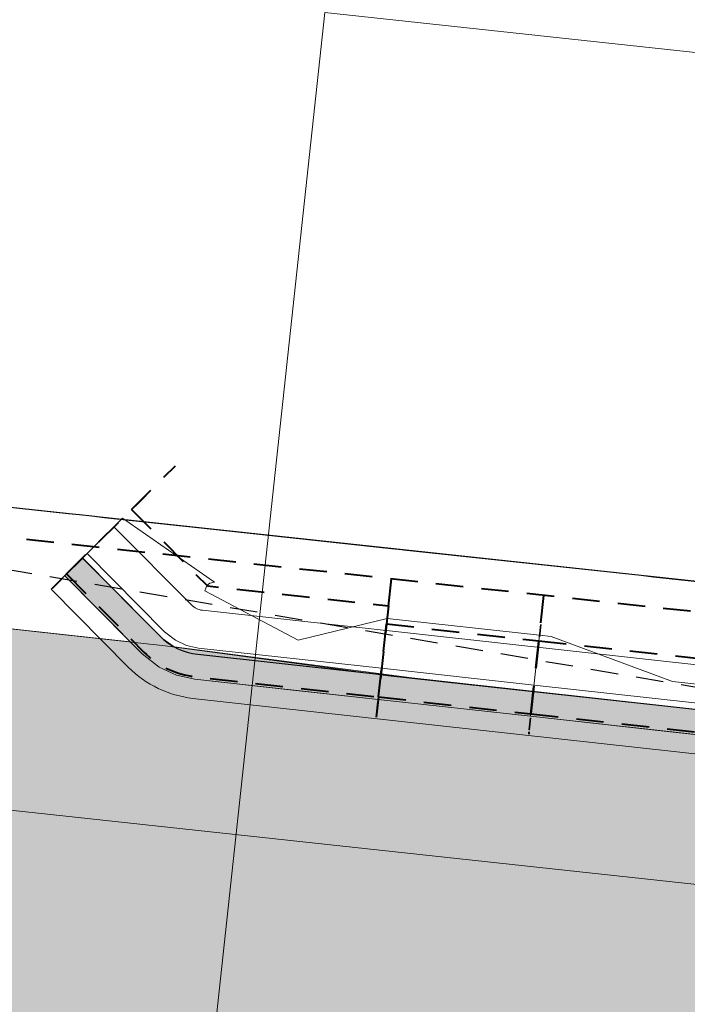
# Model space of a CAD drawing. Extents: x -11 to 1364399, y -11 to 423796.
# Tile 30 of 55: x 1364092 to 1364146, y 423115 to 423194. Entities that reach past the tile are written whole.
import ezdxf

# ---------------------------------------------------------------- set-up
doc = ezdxf.new("R2010")
doc.units = 0
doc.header["$MEASUREMENT"] = 0
doc.linetypes.add('DGN Style 2', pattern=[3.645058, 2.187035, -1.458023])
doc.linetypes.add('DGN Style 3', pattern=[5.103081, 3.645058, -1.458023])
for name, color, linetype, lineweight, plot in [('CM_Corridor_Conceptual (Construction)', 7, 'Continuous', 0, False), ('CM_Corridor_Final (Construction)', 7, 'Continuous', 30, False), ('CM_Corridor_Point_Control (Construction)', 7, 'Continuous', 0, False), ('CM_Corridor_Range_Conceptual (Construction)', 1, 'DGN Style 3', 30, False), ('CM_Corridor_Range_Final (Construction)', 1, 'DGN Style 2', 30, False)]:
    doc.layers.add(name, color=color, linetype=linetype, lineweight=lineweight, plot=plot)
for name, color, linetype, lineweight in [('DT_P_Tie', 94, 'Continuous', 0), ('MD_P_DNC (Construction)', 6, 'DGN Style 2', 30), ('PV_P_Curb', 120, 'Continuous', 13), ('PV_P_EOP', 7, 'Continuous', 30), ('PV_P_Saw_Cut_Line', 62, 'Continuous', 13), ('SC_Shading2', 9, 'Continuous', 0)]:
    doc.layers.add(name, color=color, linetype=linetype, lineweight=lineweight)

# ---------------------------------------------------------------- blocks, each defined once
blk = doc.blocks.new('*U71', base_point=(1364009.614, 423109.902))
at = {"layer": 'CM_Corridor_Final (Construction)', "transparency": 33554559, "flags": 128}
blk.add_lwpolyline([(1364075.274, 423156.633), (1364096.263, 423154.365), (1364097.147, 423154.27), (1364098.141, 423154.162), (1364099.136, 423154.055), (1364100.13, 423153.948), (1364101.124, 423153.84), (1364102.118, 423153.733), (1364103.113, 423153.625), (1364104.107, 423153.518), (1364105.101, 423153.411), (1364106.095, 423153.303), (1364122.003, 423151.585), (1364122.841, 423151.494), (1364122.997, 423151.477), (1364125.979, 423151.155), (1364126.974, 423151.048), (1364127.968, 423150.94), (1364128.962, 423150.833), (1364129.956, 423150.726), (1364130.951, 423150.618), (1364141.887, 423149.437), (1364142.881, 423149.329), (1364146.858, 423148.9)], dxfattribs=at)
blk = doc.blocks.new('*U72', base_point=(1364009.614, 423083.495))
at = {"layer": 'CM_Corridor_Range_Final (Construction)', "linetype": 'DGN Style 2', "lineweight": 40, "transparency": 33554559}
blk.add_line((1363864.616, 423176.975), (1364165.59, 423144.462), dxfattribs=at)
blk = doc.blocks.new('*U73', base_point=(1363792.967, 423187.129))
at = {"layer": 'CM_Corridor_Point_Control (Construction)', "transparency": 33554636}
blk.add_line((1363420.086, 423227.41), (1364165.848, 423146.848), dxfattribs=at)
blk = doc.blocks.new('*U75', base_point=(1364153.623, 423131.223))
at = {"layer": 'CM_Corridor_Conceptual (Construction)', "transparency": 33554559, "flags": 128}
blk.add_lwpolyline([(1363982.501, 422696.886), (1364115.884, 422932.425, 0.075034), (1364160.121, 423048.027), (1364101.577, 423054.351), (1364116.691, 423194.267), (1364176.467, 423187.81), (1364217.5, 423618.645)], format="xyb", dxfattribs=at)
blk = doc.blocks.new('*U76', base_point=(1364153.623, 423131.223))
at = {"layer": 'CM_Corridor_Conceptual (Construction)', "transparency": 33554559, "flags": 128}
blk.add_lwpolyline([(1363982.501, 422696.886), (1364115.884, 422932.425, 0.075034), (1364160.121, 423048.027), (1364101.577, 423054.351), (1364116.691, 423194.267), (1364176.467, 423187.81), (1364217.5, 423618.645)], format="xyb", dxfattribs=at)
blk = doc.blocks.new('*U80', base_point=(1363931.245, 423148.052))
at = {"layer": 'CM_Corridor_Point_Control (Construction)', "transparency": 33554636}
blk.add_line((1363676.006, 423175.624), (1364186.485, 423120.479), dxfattribs=at)
blk = doc.blocks.new('*U140', base_point=(1364129.966, 423143.262))
at = {"layer": 'CM_Corridor_Conceptual (Construction)', "transparency": 33554559}
for p, q in [((1364094.89, 423148.324), (1364099.9, 423153.297)), ((1364165.042, 423140.243), (1364164.267, 423133.226))]:
    blk.add_line(p, q, dxfattribs=at)
at = {"layer": 'CM_Corridor_Conceptual (Construction)', "transparency": 33554559, "flags": 128}
for points in [[(1364099.9, 423153.297), (1364106.073, 423147.079, 0.171445), (1364106.955, 423146.653), (1364165.042, 423140.243)], [(1364094.89, 423148.324), (1364101.062, 423142.106, 0.171445), (1364106.181, 423139.636), (1364164.267, 423133.226)]]:
    blk.add_lwpolyline(points, format="xyb", dxfattribs=at)
blk = doc.blocks.new('*U141', base_point=(1364129.966, 423143.262))
at = {"layer": 'CM_Corridor_Conceptual (Construction)', "transparency": 33554559}
for p, q in [((1364094.89, 423148.324), (1364099.9, 423153.297)), ((1364165.042, 423140.243), (1364164.267, 423133.226))]:
    blk.add_line(p, q, dxfattribs=at)
at = {"layer": 'CM_Corridor_Conceptual (Construction)', "transparency": 33554559, "flags": 128}
for points in [[(1364099.9, 423153.297), (1364106.073, 423147.079, 0.171445), (1364106.955, 423146.653), (1364165.042, 423140.243)], [(1364094.89, 423148.324), (1364101.062, 423142.106, 0.171445), (1364106.181, 423139.636), (1364164.267, 423133.226)]]:
    blk.add_lwpolyline(points, format="xyb", dxfattribs=at)
blk = doc.blocks.new('*U142', base_point=(1364108.449, 423146.97))
at = {"layer": 'CM_Corridor_Conceptual (Construction)', "transparency": 33554559}
for p, q in [((1364101.607, 423154.945), (1364102.47, 423155.802)), ((1364095.853, 423149.234), (1364094.99, 423148.377)), ((1364121.775, 423147.404), (1364121.909, 423148.613)), ((1364120.886, 423139.346), (1364120.753, 423138.137))]:
    blk.add_line(p, q, dxfattribs=at)
at = {"layer": 'CM_Corridor_Conceptual (Construction)', "transparency": 33554559, "flags": 128}
blk.add_lwpolyline([(1364100.589, 423153.981), (1364107.902, 423148.895), (1364107.528, 423148.8), (1364107.29, 423148.63), (1364107.125, 423148.19), (1364114.582, 423144.273), (1364121.654, 423146.007), (1364120.941, 423139.546), (1364114.143, 423140.297), (1364106.348, 423141.157), (1364104.877, 423141.483), (1364103.509, 423142.116), (1364102.148, 423143.183), (1364095.976, 423149.402)], close=True, dxfattribs=at)
blk = doc.blocks.new('*U143', base_point=(1364108.941, 423148.151))
at = {"layer": 'CM_Corridor_Range_Conceptual (Construction)', "linetype": 'DGN Style 2', "lineweight": 40, "transparency": 33554559}
for p, q in [((1364096.118, 423149.543), (1364104.807, 423158.168)), ((1364121.764, 423146.998), (1364120.785, 423138.135))]:
    blk.add_line(p, q, dxfattribs=at)
at = {"layer": 'CM_Corridor_Range_Conceptual (Construction)', "linetype": 'DGN Style 2', "lineweight": 40, "transparency": 33554559, "flags": 128}
blk.add_lwpolyline([(1364101.296, 423154.683), (1364107.345, 423148.589), (1364121.764, 423146.998)], dxfattribs=at)
blk.add_lwpolyline([(1364096.118, 423149.543), (1364102.29, 423143.324, 0.171445), (1364106.37, 423141.356), (1364120.963, 423139.745)], format="xyb", dxfattribs=at)
blk = doc.blocks.new('*U144', base_point=(1364149.105, 423139.582))
at = {"layer": 'CM_Corridor_Conceptual (Construction)', "transparency": 33554559}
for p, q in [((1364133.821, 423144.539), (1364133.928, 423145.508)), ((1364165.102, 423141.087), (1364165.209, 423142.056)), ((1364133.108, 423138.078), (1364133.001, 423137.109)), ((1364164.389, 423134.626), (1364164.282, 423133.657))]:
    blk.add_line(p, q, dxfattribs=at)
at = {"layer": 'CM_Corridor_Conceptual (Construction)', "transparency": 33554559, "flags": 128}
blk.add_lwpolyline([(1364133.802, 423144.667), (1364134.736, 423144.564), (1364144.401, 423140.982), (1364154.341, 423139.885), (1364164.28, 423138.788), (1364164.874, 423138.722), (1364164.435, 423134.746), (1364163.842, 423134.812), (1364153.902, 423135.909), (1364143.962, 423137.006), (1364133.089, 423138.206)], close=True, dxfattribs=at)
blk = doc.blocks.new('*U145', base_point=(1364149.105, 423140.589))
at = {"layer": 'CM_Corridor_Range_Conceptual (Construction)', "linetype": 'DGN Style 2', "lineweight": 40, "transparency": 33554559}
for p, q in [((1364133.111, 423138.405), (1364134.152, 423147.842)), ((1364133.752, 423144.219), (1364165.099, 423140.76)), ((1364165.099, 423140.76), (1364164.279, 423133.335)), ((1364133.111, 423138.405), (1364164.457, 423134.945))]:
    blk.add_line(p, q, dxfattribs=at)
blk = doc.blocks.new('*U146', base_point=(1364127.36, 423141.982))
at = {"layer": 'CM_Corridor_Conceptual (Construction)', "transparency": 33554559}
for p, q in [((1364121.673, 423145.879), (1364121.78, 423146.849)), ((1364133.759, 423144.546), (1364133.866, 423145.515)), ((1364120.96, 423139.419), (1364120.853, 423138.45)), ((1364133.046, 423138.085), (1364132.939, 423137.116))]:
    blk.add_line(p, q, dxfattribs=at)
at = {"layer": 'CM_Corridor_Conceptual (Construction)', "transparency": 33554559, "flags": 128}
blk.add_lwpolyline([(1364121.654, 423146.007), (1364133.805, 423144.666), (1364133.092, 423138.205), (1364120.941, 423139.546)], close=True, dxfattribs=at)
blk = doc.blocks.new('*U147', base_point=(1364127.36, 423142.988))
at = {"layer": 'CM_Corridor_Range_Conceptual (Construction)', "linetype": 'DGN Style 2', "lineweight": 40, "transparency": 33554559}
for p, q in [((1364120.963, 423139.745), (1364122.005, 423149.183)), ((1364121.605, 423145.56), (1364133.756, 423144.219)), ((1364133.756, 423144.219), (1364132.937, 423136.794)), ((1364120.963, 423139.745), (1364133.114, 423138.404))]:
    blk.add_line(p, q, dxfattribs=at)

msp = doc.modelspace()

# ---------------------------------------------------------------- hatches: boundary and pattern name
at = {"layer": 'SC_Shading2', "transparency": 33554610}
msp.add_hatch(color=9, dxfattribs=at).paths.add_polyline_path([(1364160.917, 423102.119), (1364180.99, 423099.951), (1364183.581, 423099.545), (1364188.066, 423098.427), (1364190.669, 423097.516), (1364193.572, 423096.252), (1364196.349, 423094.771), (1364198.404, 423093.485), (1364200.576, 423091.924), (1364204.452, 423088.517), (1364205.947, 423086.937), (1364207.73, 423084.803), (1364209.878, 423081.76), (1364211.775, 423078.449), (1364212.799, 423076.291), (1364213.661, 423074.159), (1364214.733, 423070.832), (1364215.399, 423068.009), (1364215.892, 423064.872), (1364216.135, 423061.67), (1364216.103, 423058.097), (1364215.753, 423054.541), (1364214.884, 423049.987), (1364212.58, 423038.817), (1364210.061, 423039.158), (1364206.199, 423021.568), (1364202.325, 423006.198), (1364197.468, 422991.026), (1364193.633, 422979.043), (1364189.857, 422968.511), (1364185.656, 422958.026), (1364179.573, 422944.113), (1364172.856, 422929.65), (1364163.753, 422912.607), (1364155.569, 422898.097), (1364145.739, 422880.803), (1364139.629, 422870.061), (1364132.857, 422857.064), (1364127.805, 422847.164), (1364107.308, 422811.209), (1364077.2, 422758.18), (1364106.059, 422741.838), (1364145.875, 422812.149), (1364174.585, 422862.848), (1364190.174, 422890.375), (1364196.709, 422902.8), (1364204.827, 422919.279), (1364216, 422944.658), (1364219.595, 422953.664), (1364223, 422962.663), (1364228.984, 422979.81), (1364234.805, 422998.597), (1364238.735, 423012.894), (1364241.587, 423024.38), (1364245.68, 423043.183), (1364247.887, 423054.968), (1364248.513, 423057.944), (1364249.302, 423060.677), (1364250.022, 423062.693), (1364250.573, 423064.04), (1364251.485, 423066.011), (1364252.941, 423068.686), (1364254.289, 423070.797), (1364256.127, 423073.277), (1364258.095, 423075.547), (1364260.375, 423077.798), (1364262.125, 423079.303), (1364264.793, 423081.288), (1364267.556, 423083.011), (1364270.509, 423084.53), (1364273.183, 423085.652), (1364275.017, 423086.294), (1364276.761, 423086.814), (1364278.509, 423087.251), (1364280.194, 423087.593), (1364281.956, 423087.871), (1364284.156, 423088.107), (1364285.92, 423088.208), (1364287.851, 423088.229), (1364289.127, 423088.191), (1364290.001, 423088.139), (1364292.136, 423087.944), (1364310.058, 423086.008), (1364313.603, 423118.817), (1364295.376, 423120.786), (1364291.214, 423121.474), (1364287.566, 423122.458), (1364283.672, 423123.937), (1364280.544, 423125.482), (1364277.406, 423127.398), (1364274.236, 423129.777), (1364271.247, 423132.53), (1364269.469, 423134.465), (1364268.279, 423135.918), (1364266.342, 423138.621), (1364264.705, 423141.352), (1364263.083, 423144.675), (1364261.781, 423148.114), (1364260.443, 423153.405), (1364260.03, 423156.268), (1364259.819, 423159.375), (1364259.821, 423161.793), (1364260.002, 423164.451), (1364260.299, 423167.566), (1364284.109, 423417.659), (1364284.327, 423418.663), (1364284.518, 423419.437), (1364284.904, 423420.749), (1364285.288, 423421.845), (1364285.556, 423422.524), (1364286.076, 423423.727), (1364286.626, 423424.819), (1364287.385, 423426.172), (1364287.949, 423427.06), (1364288.48, 423427.812), (1364289.128, 423428.681), (1364289.868, 423429.573), (1364290.663, 423430.435), (1364291.28, 423431.072), (1364291.826, 423431.576), (1364292.593, 423432.25), (1364293.168, 423432.706), (1364293.996, 423433.333), (1364295.024, 423434.028), (1364295.896, 423434.569), (1364296.689, 423435.002), (1364297.575, 423435.439), (1364298.649, 423435.92), (1364299.835, 423436.373), (1364300.759, 423436.671), (1364301.932, 423436.981), (1364303.301, 423437.267), (1364305.349, 423437.306), (1364307.439, 423460.304), (1364304.297, 423461.462), (1364302.914, 423462.088), (1364301.33, 423462.94), (1364300.408, 423463.519), (1364299.411, 423464.214), (1364298.448, 423464.973), (1364297.382, 423465.915), (1364296.172, 423467.157), (1364294.923, 423468.652), (1364294.079, 423469.842), (1364292.944, 423471.761), (1364292.243, 423473.192), (1364291.852, 423474.137), (1364291.26, 423475.887), (1364290.817, 423477.547), (1364290.499, 423479.323), (1364290.355, 423480.672), (1364290.309, 423481.514), (1364290.279, 423482.401), (1364292.999, 423511.002), (1364261.641, 423513.988), (1364254.712, 423441.256), (1364265.475, 423433.579), (1364284.588, 423419.731), (1364284.106, 423417.631), (1364282.723, 423403.105), (1364264.04, 423419.389), (1364253.509, 423428.614), (1364228.757, 423168.725), (1364228.359, 423165.736), (1364227.714, 423162.7), (1364226.125, 423157.783), (1364223.629, 423152.605), (1364220.844, 423148.393), (1364217.721, 423144.741), (1364213.749, 423141.142), (1364209.467, 423138.187), (1364205.014, 423135.89), (1364199.802, 423134.021), (1364196.712, 423133.28), (1364191.768, 423132.617), (1364185.865, 423132.635), (1364164.425, 423134.596), (1364164.653, 423136.718), (1364126.06, 423140.953), (1364104.693, 423143.741), (1364103.783, 423144.388), (1364102.643, 423145.523), (1364097.411, 423150.793), (1364095.976, 423149.402), (1364101.2, 423144.128), (1364072.02, 423147.313), (1363988.187, 423155.592), (1363872.839, 423167.803), (1363863.777, 423169.206), (1363860.092, 423134.606)], flags=0)

# ---------------------------------------------------------------- linework, layer by layer
at = {"layer": 'DT_P_Tie', "flags": 128}
for points in [[(1364107.902, 423148.895), (1364107.528, 423148.8), (1364107.29, 423148.63), (1364107.125, 423148.19)], [(1364121.654, 423146.007), (1364133.805, 423144.666)], [(1364133.802, 423144.667), (1364134.736, 423144.564)]]:
    msp.add_lwpolyline(points, dxfattribs=at)
at = {"layer": 'MD_P_DNC (Construction)', "transparency": 33554559}
msp.add_line((1363663.632, 423223.052), (1364170.762, 423136.352), dxfattribs=at)
at = {"layer": 'PV_P_Curb', "flags": 128}
for points in [[(1364097.75, 423151.163), (1364103.923, 423144.945), (1364104.797, 423144.258), (1364105.676, 423143.851), (1364106.623, 423143.642), (1364121.216, 423142.031)], [(1364121.216, 423142.031), (1364133.367, 423140.69)], [(1364133.363, 423140.691), (1364164.709, 423137.231)]]:
    msp.add_lwpolyline(points, dxfattribs=at)
at = {"layer": 'PV_P_EOP', "flags": 128}
msp.add_lwpolyline([(1364097.395, 423150.811), (1364103.568, 423144.592, 0.171445), (1364106.568, 423143.145), (1364164.655, 423136.734)], format="xyb", dxfattribs=at)
at = {"layer": 'PV_P_Saw_Cut_Line', "flags": 128}
for points in [[(1363863.777, 423169.206), (1363873.275, 423167.734), (1363899.452, 423164.968), (1363955.843, 423159.233), (1363972.757, 423157.214), (1363997.631, 423154.599), (1364047.381, 423149.744), (1364072.254, 423147.29), (1364103.964, 423143.827), (1364121.753, 423141.426), (1364164.653, 423136.718), (1364165.848, 423146.848)], [(1364095.976, 423149.402), (1364102.148, 423143.183), (1364103.509, 423142.116), (1364104.877, 423141.483), (1364106.348, 423141.157), (1364120.941, 423139.546)], [(1364120.941, 423139.546), (1364133.092, 423138.205)], [(1364133.089, 423138.206), (1364164.435, 423134.746)]]:
    msp.add_lwpolyline(points, dxfattribs=at)
at = {"layer": 'SC_Shading2', "transparency": 33554610}
msp.add_lwpolyline([(1364164.653, 423136.718), (1364126.06, 423140.953), (1364104.693, 423143.741), (1364103.783, 423144.388), (1364102.643, 423145.523), (1364097.411, 423150.793), (1364095.976, 423149.402), (1364101.2, 423144.128), (1364072.02, 423147.313)], dxfattribs=at)

# ---------------------------------------------------------------- block references
at = {"layer": 'CM_Corridor_Conceptual (Construction)', "transparency": 33554559}
for name, p in [('*U75', (1364153.623, 423131.223)), ('*U76', (1364153.623, 423131.223)), ('*U142', (1364108.449, 423146.97)), ('*U140', (1364129.966, 423143.262)), ('*U141', (1364129.966, 423143.262)), ('*U146', (1364127.36, 423141.982)), ('*U144', (1364149.105, 423139.582))]:
    msp.add_blockref(name, p, dxfattribs=at)
at = {"layer": 'CM_Corridor_Final (Construction)', "transparency": 33554559}
msp.add_blockref('*U71', (1364009.614, 423109.902), dxfattribs=at)
at = {"layer": 'CM_Corridor_Point_Control (Construction)', "transparency": 33554636}
for name, p in [('*U73', (1363792.967, 423187.129)), ('*U80', (1363931.245, 423148.052))]:
    msp.add_blockref(name, p, dxfattribs=at)
at = {"layer": 'CM_Corridor_Range_Conceptual (Construction)', "linetype": 'DGN Style 2', "lineweight": 40, "transparency": 33554559}
for name, p in [('*U143', (1364108.941, 423148.151)), ('*U147', (1364127.36, 423142.988)), ('*U145', (1364149.105, 423140.589))]:
    msp.add_blockref(name, p, dxfattribs=at)
at = {"layer": 'CM_Corridor_Range_Final (Construction)', "linetype": 'DGN Style 2', "lineweight": 40, "transparency": 33554559}
msp.add_blockref('*U72', (1364009.614, 423083.495), dxfattribs=at)

doc.saveas('drawing.dxf')
